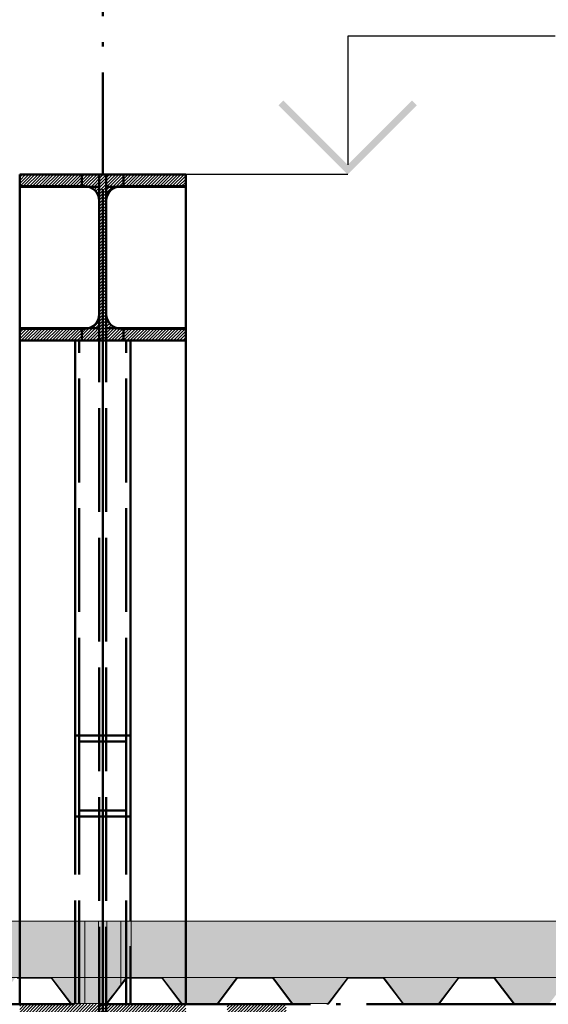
# Paper-space layout 'Layout1' of a CAD drawing. Extents: x -2 to 1243, y -36 to 596.
# Tile 15 of 132: x 192 to 207, y 157 to 186. Entities that reach past the tile are written whole.
import ezdxf

# ---------------------------------------------------------------- set-up
doc = ezdxf.new("R2010")
doc.units = 0
doc.linetypes.add('ACAD_ISO02W100', pattern=[15, 12, -3])
doc.linetypes.add('ACAD_ISO04W100', pattern=[30.5, 24, -3, 0.5, -3])
doc.layers.add('AS_INS_ON', color=7, linetype='CONTINUOUS')
for name, color, linetype, lineweight in [('SS_2.ET-HALA_TaO-VESTAVBA_A1÷B2-P.NOSNIK', 172, 'CONTINUOUS', 50), ('SS_2.ET-HALA_TaO-VESTAVBA_A1÷B2-PODLAHA', 9, 'CONTINUOUS', 5), ('SS_2.ET-HALA_TaO-VESTAVBA_A1÷B2-TRAPEZ.PLECH', 153, 'CONTINUOUS', 18), ('SS_2.ET-HALA_TaO-VESTAVBA_A1÷B2-VAZBA', 200, 'CONTINUOUS', 50), ('SS_2.ET-HALA_TaO-VESTAVBA_A1÷B2-VAZBA2', 51, 'CONTINUOUS', 50), ('SS_SRAFY', 8, 'CONTINUOUS', 18)]:
    doc.layers.add(name, color=color, linetype=linetype, lineweight=lineweight)
pattern_1 = [(45, (194.3423, 60.282), (-0.8980256, 0.8980256), []), (45, (195.2403, 60.282), (-0.8980256, 0.8980256), [1.5875, -0.3175, 0, -0.3175])]
pattern_2 = [(45, (194.34228, 60.281964), (-0.04490128, 0.04490128), [])]

psp = doc.layouts.get("Layout1")

# ---------------------------------------------------------------- hatches: boundary and pattern name
at = {"layer": 'AS_INS_ON'}
psp.add_hatch(color=3, dxfattribs=at).paths.add_polyline_path([(199.5621, 183.2234), (199.4207, 183.082), (201.4207, 181.082), (203.4207, 183.082), (203.2792, 183.2234), (201.4207, 181.3648)])
at = {"layer": 'SS_2.ET-HALA_TaO-VESTAVBA_A1÷B2-PODLAHA'}
h = psp.add_hatch(dxfattribs=at)
h.set_pattern_fill('ANSI35', color=252, scale=0.2, style=0)
h.set_pattern_definition(pattern_1)
h.paths.add_polyline_path([(398.1123, 159.482), (83.1423, 159.482), (83.1423, 157.862), (398.1123, 157.862)], flags=0)
h = psp.add_hatch(dxfattribs=at)
h.set_pattern_fill('ANSI35', color=252, scale=0.2, style=0)
h.set_pattern_definition(pattern_1)
h.paths.add_polyline_path([(396.6652, 157.862), (394.4202, 157.862, -0.2326123), (394.4835, 157.8291), (395.0183, 157.1277, 0.239242), (395.0686, 157.1034), (396.0184, 157.1034, 0.2392421), (396.0663, 157.1277), (396.6011, 157.8291, -0.2266449)], flags=0)
h.paths.add_polyline_path([(393.4652, 157.862), (391.2202, 157.862, -0.2326123), (391.2835, 157.8291), (391.8183, 157.1277, 0.239242), (391.8686, 157.1034), (392.8184, 157.1034, 0.2392421), (392.8663, 157.1277), (393.4011, 157.8291, -0.2266449)], flags=0)
h.paths.add_polyline_path([(390.2652, 157.862), (388.0202, 157.862, -0.2326123), (388.0835, 157.8291), (388.6183, 157.1277, 0.239242), (388.6686, 157.1034), (389.6184, 157.1034, 0.2301971), (389.6663, 157.1277), (390.2011, 157.8291, -0.2266449)], flags=0)
h.paths.add_polyline_path([(387.0652, 157.862), (384.8202, 157.862, -0.2326123), (384.8835, 157.8291), (385.4183, 157.1277, 0.239242), (385.4686, 157.1034), (386.4184, 157.1034, 0.2392421), (386.4663, 157.1277), (387.0011, 157.8291, -0.2266449)], flags=0)
h.paths.add_polyline_path([(383.8652, 157.862), (381.6202, 157.862, -0.2326123), (381.6835, 157.8291), (382.2183, 157.1277, 0.239242), (382.2686, 157.1034), (383.2184, 157.1034, 0.2392421), (383.2663, 157.1277), (383.8011, 157.8291, -0.2266449)], flags=0)
h.paths.add_polyline_path([(380.6652, 157.862), (378.4202, 157.862, -0.2326123), (378.4835, 157.8291), (379.0183, 157.1277, 0.239242), (379.0686, 157.1034), (380.0184, 157.1034, 0.2392421), (380.0663, 157.1277), (380.6011, 157.8291, -0.2266449)], flags=0)
h.paths.add_polyline_path([(377.4652, 157.862), (375.2202, 157.862, -0.2326123), (375.2835, 157.8291), (375.8183, 157.1277, 0.239242), (375.8686, 157.1034), (376.8184, 157.1034, 0.2301971), (376.8663, 157.1277), (377.4011, 157.8291, -0.2266449)], flags=0)
h.paths.add_polyline_path([(374.2652, 157.862), (372.0202, 157.862, -0.2326123), (372.0835, 157.8291), (372.6183, 157.1277, 0.239242), (372.6686, 157.1034), (373.6184, 157.1034, 0.2392421), (373.6663, 157.1277), (374.2011, 157.8291, -0.2266449)], flags=0)
h.paths.add_polyline_path([(371.0652, 157.862), (368.8202, 157.862, -0.2326123), (368.8835, 157.8291), (369.4183, 157.1277, 0.239242), (369.4686, 157.1034), (370.4184, 157.1034, 0.2392421), (370.4663, 157.1277), (371.0011, 157.8291, -0.2266449)], flags=0)
h.paths.add_polyline_path([(367.8652, 157.862), (365.6202, 157.862, -0.2326123), (365.6835, 157.8291), (366.2183, 157.1277, 0.239242), (366.2686, 157.1034), (367.2184, 157.1034, 0.2392421), (367.2663, 157.1277), (367.8011, 157.8291, -0.2266449)], flags=0)
h.paths.add_polyline_path([(364.6652, 157.862), (362.4202, 157.862, -0.2326123), (362.4835, 157.8291), (363.0183, 157.1277, 0.239242), (363.0686, 157.1034), (364.0184, 157.1034, 0.2301971), (364.0663, 157.1277), (364.6011, 157.8291, -0.2266449)], flags=0)
h.paths.add_polyline_path([(361.4652, 157.862), (359.2202, 157.862, -0.2326123), (359.2835, 157.8291), (359.8183, 157.1277, 0.239242), (359.8686, 157.1034), (360.8184, 157.1034, 0.2392421), (360.8663, 157.1277), (361.4011, 157.8291, -0.2266449)], flags=0)
h.paths.add_polyline_path([(358.2652, 157.862), (356.0202, 157.862, -0.2326123), (356.0835, 157.8291), (356.6183, 157.1277, 0.239242), (356.6686, 157.1034), (357.6184, 157.1034, 0.2392421), (357.6663, 157.1277), (358.2011, 157.8291, -0.2266449)], flags=0)
h.paths.add_polyline_path([(355.0652, 157.862), (352.8202, 157.862, -0.2326123), (352.8835, 157.8291), (353.4183, 157.1277, 0.239242), (353.4686, 157.1034), (354.4184, 157.1034, 0.2392421), (354.4663, 157.1277), (355.0011, 157.8291, -0.2266449)], flags=0)
h.paths.add_polyline_path([(351.8652, 157.862), (349.6202, 157.862, -0.2326123), (349.6835, 157.8291), (350.2183, 157.1277, 0.239242), (350.2686, 157.1034), (351.2184, 157.1034, 0.2301971), (351.2663, 157.1277), (351.8011, 157.8291, -0.2266449)], flags=0)
h.paths.add_polyline_path([(348.6652, 157.862), (346.4202, 157.862, -0.2326123), (346.4835, 157.8291), (347.0183, 157.1277, 0.239242), (347.0686, 157.1034), (348.0184, 157.1034, 0.2392421), (348.0663, 157.1277), (348.6011, 157.8291, -0.2266449)], flags=0)
h.paths.add_polyline_path([(345.4652, 157.862), (343.2202, 157.862, -0.2326123), (343.2835, 157.8291), (343.8183, 157.1277, 0.239242), (343.8686, 157.1034), (344.8184, 157.1034, 0.2392421), (344.8663, 157.1277), (345.4011, 157.8291, -0.2266449)], flags=0)
h.paths.add_polyline_path([(342.2652, 157.862), (340.0202, 157.862, -0.2326123), (340.0835, 157.8291), (340.6183, 157.1277, 0.239242), (340.6686, 157.1034), (341.6184, 157.1034, 0.2392421), (341.6663, 157.1277), (342.2011, 157.8291, -0.2266449)], flags=0)
h.paths.add_polyline_path([(339.0652, 157.862), (336.8202, 157.862, -0.2326123), (336.8835, 157.8291), (337.4183, 157.1277, 0.239242), (337.4686, 157.1034), (338.4184, 157.1034, 0.2301971), (338.4663, 157.1277), (339.0011, 157.8291, -0.2266449)], flags=0)
h.paths.add_polyline_path([(335.8652, 157.862), (333.6202, 157.862, -0.2326123), (333.6835, 157.8291), (334.2183, 157.1277, 0.239242), (334.2686, 157.1034), (335.2184, 157.1034, 0.2392421), (335.2663, 157.1277), (335.8011, 157.8291, -0.2266449)], flags=0)
h.paths.add_polyline_path([(332.6652, 157.862), (330.4202, 157.862, -0.2326123), (330.4835, 157.8291), (331.0183, 157.1277, 0.239242), (331.0686, 157.1034), (332.0184, 157.1034, 0.2392421), (332.0663, 157.1277), (332.6011, 157.8291, -0.2266449)], flags=0)
h.paths.add_polyline_path([(329.4652, 157.862), (327.2202, 157.862, -0.2326123), (327.2835, 157.8291), (327.8183, 157.1277, 0.239242), (327.8686, 157.1034), (328.8184, 157.1034, 0.2392421), (328.8663, 157.1277), (329.4011, 157.8291, -0.2266449)], flags=0)
h.paths.add_polyline_path([(326.2652, 157.862), (324.0202, 157.862, -0.2326123), (324.0835, 157.8291), (324.6183, 157.1277, 0.239242), (324.6686, 157.1034), (325.6184, 157.1034, 0.2301971), (325.6663, 157.1277), (326.2011, 157.8291, -0.2266449)], flags=0)
h.paths.add_polyline_path([(323.0652, 157.862), (320.8202, 157.862, -0.2326123), (320.8835, 157.8291), (321.4183, 157.1277, 0.239242), (321.4686, 157.1034), (322.4184, 157.1034, 0.2392421), (322.4663, 157.1277), (323.0011, 157.8291, -0.2266449)], flags=0)
h.paths.add_polyline_path([(319.8652, 157.862), (317.6202, 157.862, -0.2326123), (317.6835, 157.8291), (318.2183, 157.1277, 0.239242), (318.2686, 157.1034), (319.2184, 157.1034, 0.2392421), (319.2663, 157.1277), (319.8011, 157.8291, -0.2266449)], flags=0)
h.paths.add_polyline_path([(316.6652, 157.862), (314.4202, 157.862, -0.2326123), (314.4835, 157.8291), (315.0183, 157.1277, 0.239242), (315.0686, 157.1034), (316.0184, 157.1034, 0.2392421), (316.0663, 157.1277), (316.6011, 157.8291, -0.2266449)], flags=0)
h.paths.add_polyline_path([(303.8652, 157.862), (301.6202, 157.862, -0.2326123), (301.6835, 157.8291), (302.2183, 157.1277, 0.239242), (302.2686, 157.1034), (303.2184, 157.1034, 0.2392421), (303.2663, 157.1277), (303.8011, 157.8291, -0.2266449)], flags=0)
h.paths.add_polyline_path([(300.6652, 157.862), (298.4202, 157.862, -0.2326123), (298.4835, 157.8291), (299.0183, 157.1277, 0.239242), (299.0686, 157.1034), (300.0184, 157.1034, 0.2301971), (300.0663, 157.1277), (300.6011, 157.8291, -0.2266449)], flags=0)
h.paths.add_polyline_path([(297.4652, 157.862), (295.2202, 157.862, -0.2326123), (295.2835, 157.8291), (295.8183, 157.1277, 0.239242), (295.8686, 157.1034), (296.8184, 157.1034, 0.2392421), (296.8663, 157.1277), (297.4011, 157.8291, -0.2266449)], flags=0)
h.paths.add_polyline_path([(294.2652, 157.862), (292.0202, 157.862, -0.2326123), (292.0835, 157.8291), (292.6183, 157.1277, 0.239242), (292.6686, 157.1034), (293.6184, 157.1034, 0.2392421), (293.6663, 157.1277), (294.2011, 157.8291, -0.2266449)], flags=0)
h.paths.add_polyline_path([(291.0652, 157.862), (288.8202, 157.862, -0.2326123), (288.8835, 157.8291), (289.4183, 157.1277, 0.239242), (289.4686, 157.1034), (290.4184, 157.1034, 0.2392421), (290.4663, 157.1277), (291.0011, 157.8291, -0.2266449)], flags=0)
h.paths.add_polyline_path([(287.8652, 157.862), (285.6202, 157.862, -0.2326123), (285.6835, 157.8291), (286.2183, 157.1277, 0.239242), (286.2686, 157.1034), (287.2184, 157.1034, 0.2301971), (287.2663, 157.1277), (287.8011, 157.8291, -0.2266449)], flags=0)
h.paths.add_polyline_path([(284.6652, 157.862), (282.4202, 157.862, -0.2326123), (282.4835, 157.8291), (283.0183, 157.1277, 0.239242), (283.0686, 157.1034), (284.0184, 157.1034, 0.2392421), (284.0663, 157.1277), (284.6011, 157.8291, -0.2266449)], flags=0)
h.paths.add_polyline_path([(281.4652, 157.862), (279.2202, 157.862, -0.2326123), (279.2835, 157.8291), (279.8183, 157.1277, 0.239242), (279.8686, 157.1034), (280.8184, 157.1034, 0.2392421), (280.8663, 157.1277), (281.4011, 157.8291, -0.2266449)], flags=0)
h.paths.add_polyline_path([(278.2652, 157.862), (276.0202, 157.862, -0.2326123), (276.0835, 157.8291), (276.6183, 157.1277, 0.239242), (276.6686, 157.1034), (277.6184, 157.1034, 0.2392421), (277.6663, 157.1277), (278.2011, 157.8291, -0.2266449)], flags=0)
h.paths.add_polyline_path([(275.0652, 157.862), (272.8202, 157.862, -0.2326123), (272.8835, 157.8291), (273.4183, 157.1277, 0.239242), (273.4686, 157.1034), (274.4184, 157.1034, 0.2301971), (274.4663, 157.1277), (275.0011, 157.8291, -0.2266449)], flags=0)
h.paths.add_polyline_path([(271.8652, 157.862), (269.6202, 157.862, -0.2326123), (269.6835, 157.8291), (270.2183, 157.1277, 0.239242), (270.2686, 157.1034), (271.2184, 157.1034, 0.2392421), (271.2663, 157.1277), (271.8011, 157.8291, -0.2266449)], flags=0)
h.paths.add_polyline_path([(268.6652, 157.862), (266.4202, 157.862, -0.2326123), (266.4835, 157.8291), (267.0183, 157.1277, 0.239242), (267.0686, 157.1034), (268.0184, 157.1034, 0.2392421), (268.0663, 157.1277), (268.6011, 157.8291, -0.2266449)], flags=0)
h.paths.add_polyline_path([(265.4652, 157.862), (263.2202, 157.862, -0.2326123), (263.2835, 157.8291), (263.8183, 157.1277, 0.239242), (263.8686, 157.1034), (264.8184, 157.1034, 0.2392421), (264.8663, 157.1277), (265.4011, 157.8291, -0.2266449)], flags=0)
h.paths.add_polyline_path([(262.2652, 157.862), (260.0202, 157.862, -0.2326123), (260.0835, 157.8291), (260.6183, 157.1277, 0.239242), (260.6686, 157.1034), (261.6184, 157.1034, 0.2301971), (261.6663, 157.1277), (262.2011, 157.8291, -0.2266449)], flags=0)
h.paths.add_polyline_path([(259.0652, 157.862), (256.8202, 157.862, -0.2326123), (256.8835, 157.8291), (257.4183, 157.1277, 0.239242), (257.4686, 157.1034), (258.4184, 157.1034, 0.2392421), (258.4663, 157.1277), (259.0011, 157.8291, -0.2266449)], flags=0)
h.paths.add_polyline_path([(255.8652, 157.862), (253.6202, 157.862, -0.2326123), (253.6835, 157.8291), (254.2183, 157.1277, 0.239242), (254.2686, 157.1034), (255.2184, 157.1034, 0.2392421), (255.2663, 157.1277), (255.8011, 157.8291, -0.2266449)], flags=0)
h.paths.add_polyline_path([(252.6652, 157.862), (250.4202, 157.862, -0.2326123), (250.4835, 157.8291), (251.0183, 157.1277, 0.239242), (251.0686, 157.1034), (252.0184, 157.1034, 0.2392421), (252.0663, 157.1277), (252.6011, 157.8291, -0.2266449)], flags=0)
h.paths.add_polyline_path([(249.4652, 157.862), (247.2202, 157.862, -0.2326123), (247.2835, 157.8291), (247.8183, 157.1277, 0.239242), (247.8686, 157.1034), (248.8184, 157.1034, 0.2301971), (248.8663, 157.1277), (249.4011, 157.8291, -0.2266449)], flags=0)
h.paths.add_polyline_path([(246.2652, 157.862), (244.0202, 157.862, -0.2326123), (244.0835, 157.8291), (244.6183, 157.1277, 0.239242), (244.6686, 157.1034), (245.6184, 157.1034, 0.2392421), (245.6663, 157.1277), (246.2011, 157.8291, -0.2266449)], flags=0)
h.paths.add_polyline_path([(243.0652, 157.862), (240.8202, 157.862, -0.2326123), (240.8835, 157.8291), (241.4183, 157.1277, 0.239242), (241.4686, 157.1034), (242.4184, 157.1034, 0.2392421), (242.4663, 157.1277), (243.0011, 157.8291, -0.2266449)], flags=0)
h.paths.add_polyline_path([(239.8652, 157.862), (237.6202, 157.862, -0.2326123), (237.6835, 157.8291), (238.2183, 157.1277, 0.239242), (238.2686, 157.1034), (239.2184, 157.1034, 0.2392421), (239.2663, 157.1277), (239.8011, 157.8291, -0.2266449)], flags=0)
h.paths.add_polyline_path([(236.6652, 157.862), (234.4202, 157.862, -0.2326123), (234.4835, 157.8291), (235.0183, 157.1277, 0.239242), (235.0686, 157.1034), (236.0184, 157.1034, 0.2301971), (236.0663, 157.1277), (236.6011, 157.8291, -0.2266449)], flags=0)
h.paths.add_polyline_path([(233.4652, 157.862), (231.2202, 157.862, -0.2326123), (231.2835, 157.8291), (231.8183, 157.1277, 0.239242), (231.8686, 157.1034), (232.8184, 157.1034, 0.2392421), (232.8663, 157.1277), (233.4011, 157.8291, -0.2266449)], flags=0)
h.paths.add_polyline_path([(230.2652, 157.862), (228.0202, 157.862, -0.2326123), (228.0835, 157.8291), (228.6183, 157.1277, 0.239242), (228.6686, 157.1034), (229.6184, 157.1034, 0.2392421), (229.6663, 157.1277), (230.2011, 157.8291, -0.2266449)], flags=0)
h.paths.add_polyline_path([(227.0652, 157.862), (224.8202, 157.862, -0.2326123), (224.8835, 157.8291), (225.4183, 157.1277, 0.239242), (225.4686, 157.1034), (226.4184, 157.1034, 0.2392421), (226.4663, 157.1277), (227.0011, 157.8291, -0.2266449)], flags=0)
h.paths.add_polyline_path([(223.8652, 157.862), (221.6202, 157.862, -0.2326123), (221.6835, 157.8291), (222.2183, 157.1277, 0.239242), (222.2686, 157.1034), (223.2184, 157.1034, 0.2301971), (223.2663, 157.1277), (223.8011, 157.8291, -0.2266449)], flags=0)
h.paths.add_polyline_path([(220.6652, 157.862), (218.4202, 157.862, -0.2326123), (218.4835, 157.8291), (219.0183, 157.1277, 0.239242), (219.0686, 157.1034), (220.0184, 157.1034, 0.2392421), (220.0663, 157.1277), (220.6011, 157.8291, -0.2266449)], flags=0)
h.paths.add_polyline_path([(217.4652, 157.862), (215.2202, 157.862, -0.2326123), (215.2835, 157.8291), (215.8183, 157.1277, 0.239242), (215.8686, 157.1034), (216.8184, 157.1034, 0.2392421), (216.8663, 157.1277), (217.4011, 157.8291, -0.2266449)], flags=0)
h.paths.add_polyline_path([(214.2652, 157.862), (212.0202, 157.862, -0.2326123), (212.0835, 157.8291), (212.6183, 157.1277, 0.239242), (212.6686, 157.1034), (213.6184, 157.1034, 0.2392421), (213.6663, 157.1277), (214.2011, 157.8291, -0.2266449)], flags=0)
h.paths.add_polyline_path([(211.0652, 157.862), (208.8202, 157.862, -0.2326123), (208.8835, 157.8291), (209.4183, 157.1277, 0.239242), (209.4686, 157.1034), (210.4184, 157.1034, 0.2301971), (210.4663, 157.1277), (211.0011, 157.8291, -0.2266449)], flags=0)
h.paths.add_polyline_path([(207.8652, 157.862), (205.6202, 157.862, -0.2326123), (205.6835, 157.8291), (206.2183, 157.1277, 0.239242), (206.2686, 157.1034), (207.2184, 157.1034, 0.2392421), (207.2663, 157.1277), (207.8011, 157.8291, -0.2266449)], flags=0)
h.paths.add_polyline_path([(204.6652, 157.862), (202.4202, 157.862, -0.2326123), (202.4835, 157.8291), (203.0183, 157.1277, 0.239242), (203.0686, 157.1034), (204.0184, 157.1034, 0.2392421), (204.0663, 157.1277), (204.6011, 157.8291, -0.2266449)], flags=0)
h.paths.add_polyline_path([(201.4652, 157.862), (199.2202, 157.862, -0.2326123), (199.2835, 157.8291), (199.8183, 157.1277, 0.239242), (199.8686, 157.1034), (200.8184, 157.1034, 0.2392421), (200.8663, 157.1277), (201.4011, 157.8291, -0.2266449)], flags=0)
h.paths.add_polyline_path([(188.6652, 157.862), (186.4202, 157.862, -0.2326123), (186.4835, 157.8291), (187.0183, 157.1277, 0.239242), (187.0686, 157.1034), (188.0184, 157.1034, 0.2392421), (188.0663, 157.1277), (188.6011, 157.8291, -0.2266449)], flags=0)
h.paths.add_polyline_path([(185.4652, 157.862), (183.2202, 157.862, -0.2326123), (183.2835, 157.8291), (183.8183, 157.1277, 0.239242), (183.8686, 157.1034), (184.8184, 157.1034, 0.2301971), (184.8663, 157.1277), (185.4011, 157.8291, -0.2266449)], flags=0)
h.paths.add_polyline_path([(182.2652, 157.862), (180.0202, 157.862, -0.2326123), (180.0835, 157.8291), (180.6183, 157.1277, 0.239242), (180.6686, 157.1034), (181.6184, 157.1034, 0.2392421), (181.6663, 157.1277), (182.2011, 157.8291, -0.2266449)], flags=0)
h.paths.add_polyline_path([(179.0652, 157.862), (176.8202, 157.862, -0.2326123), (176.8835, 157.8291), (177.4183, 157.1277, 0.239242), (177.4686, 157.1034), (178.4184, 157.1034, 0.2392421), (178.4663, 157.1277), (179.0011, 157.8291, -0.2266449)], flags=0)
h.paths.add_polyline_path([(175.8652, 157.862), (173.6202, 157.862, -0.2326123), (173.6835, 157.8291), (174.2183, 157.1277, 0.239242), (174.2686, 157.1034), (175.2184, 157.1034, 0.2392421), (175.2663, 157.1277), (175.8011, 157.8291, -0.2266449)], flags=0)
h.paths.add_polyline_path([(172.6652, 157.862), (170.4202, 157.862, -0.2326123), (170.4835, 157.8291), (171.0183, 157.1277, 0.239242), (171.0686, 157.1034), (172.0184, 157.1034, 0.2301971), (172.0663, 157.1277), (172.6011, 157.8291, -0.2266449)], flags=0)
h.paths.add_polyline_path([(169.4652, 157.862), (167.2202, 157.862, -0.2326123), (167.2835, 157.8291), (167.8183, 157.1277, 0.239242), (167.8686, 157.1034), (168.8184, 157.1034, 0.2392421), (168.8663, 157.1277), (169.4011, 157.8291, -0.2266449)], flags=0)
h.paths.add_polyline_path([(166.2652, 157.862), (164.0202, 157.862, -0.2326123), (164.0835, 157.8291), (164.6183, 157.1277, 0.239242), (164.6686, 157.1034), (165.6184, 157.1034, 0.2392421), (165.6663, 157.1277), (166.2011, 157.8291, -0.2266449)], flags=0)
h.paths.add_polyline_path([(163.0652, 157.862), (160.8202, 157.862, -0.2326123), (160.8835, 157.8291), (161.4183, 157.1277, 0.239242), (161.4686, 157.1034), (162.4184, 157.1034, 0.2392421), (162.4663, 157.1277), (163.0011, 157.8291, -0.2266449)], flags=0)
h.paths.add_polyline_path([(159.8652, 157.862), (157.6202, 157.862, -0.2326123), (157.6835, 157.8291), (158.2183, 157.1277, 0.239242), (158.2686, 157.1034), (159.2184, 157.1034, 0.2301971), (159.2663, 157.1277), (159.8011, 157.8291, -0.2266449)], flags=0)
h.paths.add_polyline_path([(156.6652, 157.862), (154.4202, 157.862, -0.2326123), (154.4835, 157.8291), (155.0183, 157.1277, 0.239242), (155.0686, 157.1034), (156.0184, 157.1034, 0.2392421), (156.0663, 157.1277), (156.6011, 157.8291, -0.2266449)], flags=0)
h.paths.add_polyline_path([(153.4652, 157.862), (151.2202, 157.862, -0.2326123), (151.2835, 157.8291), (151.8183, 157.1277, 0.239242), (151.8686, 157.1034), (152.8184, 157.1034, 0.2392421), (152.8663, 157.1277), (153.4011, 157.8291, -0.2266449)], flags=0)
h.paths.add_polyline_path([(150.2652, 157.862), (148.0202, 157.862, -0.2326123), (148.0835, 157.8291), (148.6183, 157.1277, 0.239242), (148.6686, 157.1034), (149.6184, 157.1034, 0.2392421), (149.6663, 157.1277), (150.2011, 157.8291, -0.2266449)], flags=0)
h.paths.add_polyline_path([(147.0652, 157.862), (144.8202, 157.862, -0.2326123), (144.8835, 157.8291), (145.4183, 157.1277, 0.239242), (145.4686, 157.1034), (146.4184, 157.1034, 0.2301971), (146.4663, 157.1277), (147.0011, 157.8291, -0.2266449)], flags=0)
h.paths.add_polyline_path([(143.8652, 157.862), (141.6202, 157.862, -0.2326123), (141.6835, 157.8291), (142.2183, 157.1277, 0.239242), (142.2686, 157.1034), (143.2184, 157.1034, 0.2392421), (143.2663, 157.1277), (143.8011, 157.8291, -0.2266449)], flags=0)
h.paths.add_polyline_path([(140.6652, 157.862), (138.4202, 157.862, -0.2326123), (138.4835, 157.8291), (139.0183, 157.1277, 0.239242), (139.0686, 157.1034), (140.0184, 157.1034, 0.2392421), (140.0663, 157.1277), (140.6011, 157.8291, -0.2266449)], flags=0)
h.paths.add_polyline_path([(137.4652, 157.862), (135.2202, 157.862, -0.2326123), (135.2835, 157.8291), (135.8183, 157.1277, 0.239242), (135.8686, 157.1034), (136.8184, 157.1034, 0.2392421), (136.8663, 157.1277), (137.4011, 157.8291, -0.2266449)], flags=0)
h.paths.add_polyline_path([(134.2652, 157.862), (132.0202, 157.862, -0.2326123), (132.0835, 157.8291), (132.6183, 157.1277, 0.239242), (132.6686, 157.1034), (133.6184, 157.1034, 0.2301971), (133.6663, 157.1277), (134.2011, 157.8291, -0.2266449)], flags=0)
h.paths.add_polyline_path([(131.0652, 157.862), (128.8202, 157.862, -0.2326123), (128.8835, 157.8291), (129.4183, 157.1277, 0.239242), (129.4686, 157.1034), (130.4184, 157.1034, 0.2392421), (130.4663, 157.1277), (131.0011, 157.8291, -0.2266449)], flags=0)
h.paths.add_polyline_path([(127.8652, 157.862), (125.6202, 157.862, -0.2326123), (125.6835, 157.8291), (126.2183, 157.1277, 0.239242), (126.2686, 157.1034), (127.2184, 157.1034, 0.2392421), (127.2663, 157.1277), (127.8011, 157.8291, -0.2266449)], flags=0)
h.paths.add_polyline_path([(124.6652, 157.862), (122.4202, 157.862, -0.2326123), (122.4835, 157.8291), (123.0183, 157.1277, 0.239242), (123.0686, 157.1034), (124.0184, 157.1034, 0.2392421), (124.0663, 157.1277), (124.6011, 157.8291, -0.2266449)], flags=0)
h.paths.add_polyline_path([(121.4652, 157.862), (119.2202, 157.862, -0.2326123), (119.2835, 157.8291), (119.8183, 157.1277, 0.239242), (119.8686, 157.1034), (120.8184, 157.1034, 0.2301971), (120.8663, 157.1277), (121.4011, 157.8291, -0.2266449)], flags=0)
h.paths.add_polyline_path([(118.2652, 157.862), (116.0202, 157.862, -0.2326123), (116.0835, 157.8291), (116.6183, 157.1277, 0.239242), (116.6686, 157.1034), (117.6184, 157.1034, 0.2392421), (117.6663, 157.1277), (118.2011, 157.8291, -0.2266449)], flags=0)
h.paths.add_polyline_path([(115.0652, 157.862), (112.8202, 157.862, -0.2326123), (112.8835, 157.8291), (113.4183, 157.1277, 0.239242), (113.4686, 157.1034), (114.4184, 157.1034, 0.2392421), (114.4663, 157.1277), (115.0011, 157.8291, -0.2266449)], flags=0)
h.paths.add_polyline_path([(111.8652, 157.862), (109.6202, 157.862, -0.2326123), (109.6835, 157.8291), (110.2183, 157.1277, 0.239242), (110.2686, 157.1034), (111.2184, 157.1034, 0.2392421), (111.2663, 157.1277), (111.8011, 157.8291, -0.2266449)], flags=0)
h.paths.add_polyline_path([(108.6652, 157.862), (106.4202, 157.862, -0.2326123), (106.4835, 157.8291), (107.0183, 157.1277, 0.239242), (107.0686, 157.1034), (108.0184, 157.1034, 0.2301971), (108.0663, 157.1277), (108.6011, 157.8291, -0.2266449)], flags=0)
h.paths.add_polyline_path([(105.4652, 157.862), (103.2202, 157.862, -0.2326123), (103.2835, 157.8291), (103.8183, 157.1277, 0.239242), (103.8686, 157.1034), (104.8184, 157.1034, 0.2392421), (104.8663, 157.1277), (105.4011, 157.8291, -0.2266449)], flags=0)
h.paths.add_polyline_path([(102.2652, 157.862), (100.0202, 157.862, -0.2326123), (100.0835, 157.8291), (100.6183, 157.1277, 0.239242), (100.6686, 157.1034), (101.6184, 157.1034, 0.2392421), (101.6663, 157.1277), (102.2011, 157.8291, -0.2266449)], flags=0)
h.paths.add_polyline_path([(99.0652, 157.862), (96.8202, 157.862, -0.2326123), (96.8835, 157.8291), (97.4183, 157.1277, 0.239242), (97.4686, 157.1034), (98.4184, 157.1034, 0.2392421), (98.4663, 157.1277), (99.0011, 157.8291, -0.2266449)], flags=0)
h.paths.add_polyline_path([(95.8652, 157.862), (93.6202, 157.862, -0.2326123), (93.6835, 157.8291), (94.2183, 157.1277, 0.239242), (94.2686, 157.1034), (95.2184, 157.1034, 0.2301971), (95.2663, 157.1277), (95.8011, 157.8291, -0.2266449)], flags=0)
h.paths.add_polyline_path([(398.1123, 157.2668), (398.1123, 157.862), (397.6202, 157.862, -0.2326123), (397.6835, 157.8291)], flags=0)
h.paths.add_polyline_path([(195.0652, 157.862), (192.8202, 157.862, -0.2326123), (192.8835, 157.8291), (193.4183, 157.1277, 0.239242), (193.4686, 157.1034), (194.4184, 157.1034, 0.2392421), (194.4663, 157.1277), (195.0011, 157.8291, -0.2266449)], flags=0)
h.paths.add_polyline_path([(308.6686, 157.1034), (309.6184, 157.1034, 0.2392421), (309.6663, 157.1277), (310.2011, 157.8291, -0.2266449), (310.2652, 157.862), (308.0202, 157.862, -0.2326123), (308.0835, 157.8291), (308.6183, 157.1277, 0.239242)], flags=0)
h.paths.add_polyline_path([(90.4835, 157.8291), (91.0183, 157.1277, 0.239242), (91.0686, 157.1034), (92.0184, 157.1034, 0.2392421), (92.0663, 157.1277), (92.6011, 157.8291, -0.2266449), (92.6652, 157.862), (90.4202, 157.862, -0.2326123)], flags=0)
h.paths.add_polyline_path([(89.4652, 157.862), (87.2202, 157.862, -0.2326123), (87.2835, 157.8291), (87.8183, 157.1277, 0.239242), (87.8686, 157.1034), (88.8184, 157.1034, 0.2392421), (88.8663, 157.1277), (89.4011, 157.8291, -0.2266449)], flags=0)
h.paths.add_polyline_path([(86.2652, 157.862), (84.0202, 157.862, -0.2326123), (84.0835, 157.8291), (84.6183, 157.1277, 0.239242), (84.6686, 157.1034), (85.6184, 157.1034, 0.2392421), (85.6663, 157.1277), (86.2011, 157.8291, -0.2266449)], flags=0)
h.paths.add_polyline_path([(197.6663, 157.1277), (198.2011, 157.8291, -0.2266449), (198.2652, 157.862), (196.0202, 157.862, -0.2326123), (196.0835, 157.8291), (196.6183, 157.1277, 0.239242), (196.6686, 157.1034), (197.6184, 157.1034, 0.2301971)], flags=0)
h.paths.add_polyline_path([(191.8652, 157.862), (189.6202, 157.862, -0.2326123), (189.6835, 157.8291), (190.2183, 157.1277, 0.239242), (190.2686, 157.1034), (191.2184, 157.1034, 0.2392421), (191.2663, 157.1277), (191.8011, 157.8291, -0.2266449)], flags=0)
h.paths.add_polyline_path([(311.2835, 157.8291), (311.8183, 157.1277, 0.239242), (311.8686, 157.1034), (312.8184, 157.1034, 0.2301971), (312.8663, 157.1277), (313.4011, 157.8291, -0.2266449), (313.4652, 157.862), (311.2202, 157.862, -0.2326123)], flags=0)
h.paths.add_polyline_path([(305.4686, 157.1034), (306.4184, 157.1034, 0.2392421), (306.4663, 157.1277), (307.0011, 157.8291, -0.2266449), (307.0652, 157.862), (304.8202, 157.862, -0.2326123), (304.8835, 157.8291), (305.4183, 157.1277, 0.239242)], flags=0)
at = {"layer": 'SS_SRAFY'}
h = psp.add_hatch(dxfattribs=at)
h.set_pattern_fill('ANSI31', color=5, scale=0.02, style=0)
h.set_pattern_definition(pattern_2)
h.paths.add_polyline_path([(196.7423, 176.622), (194.8623, 176.622, -0.4142136), (194.4423, 177.042), (194.4423, 180.322, -0.4142136), (194.8623, 180.742), (196.7423, 180.742), (196.7423, 181.082), (191.9423, 181.082), (191.9423, 180.742), (193.8223, 180.742, -0.4142136), (194.2423, 180.322), (194.2423, 177.042, -0.4142136), (193.8223, 176.622), (191.9423, 176.622), (191.9423, 176.282), (196.7423, 176.282)], flags=0)
h = psp.add_hatch(dxfattribs=at)
h.set_pattern_fill('ANSI31', color=5, scale=0.02, style=0)
h.set_pattern_definition(pattern_2)
h.paths.add_polyline_path([(191.9423, 152.622), (191.9423, 152.282), (196.7423, 152.282), (196.7423, 152.622), (194.8623, 152.622, -0.4142136), (194.4423, 153.042), (194.4423, 156.322, -0.4142136), (194.8623, 156.742), (196.7423, 156.742), (196.7423, 157.082), (191.9423, 157.082), (191.9423, 156.742), (193.8223, 156.742, -0.4142136), (194.2423, 156.322), (194.2423, 153.042, -0.4142136), (193.8223, 152.622)], flags=0)
h = psp.add_hatch(dxfattribs=at)
h.set_pattern_fill('ANSI31', color=5, scale=0.02, style=0)
h.set_pattern_definition(pattern_2)
h.paths.add_polyline_path([(199.6423, 152.682), (199.6423, 152.922), (198.3323, 152.922, -0.4142136), (198.0723, 153.182), (198.0723, 156.582, -0.4142136), (198.3323, 156.842), (199.6423, 156.842), (199.6423, 157.082), (197.9423, 157.082), (197.9423, 152.682)], flags=0)

# ---------------------------------------------------------------- linework, layer by layer
at = {"layer": 'AS_INS_ON', "color": 3}
for p, q in [((207.4207, 185.082, 8785), (201.4207, 185.082, 8785)), ((201.4207, 185.082, 8785), (201.4207, 181.3648, 8785)), ((201.4207, 181.082), (196.7433, 181.082))]:
    psp.add_line(p, q, dxfattribs=at)
at = {"layer": 'SS_2.ET-HALA_TaO-VESTAVBA_A1÷B2-P.NOSNIK', "color": 7, "linetype": 'ACAD_ISO04W100', "ltscale": 0.25}
for p, q in [((80.7423, 157.082), (194.3423, 157.082)), ((80.7423, 157.082), (194.3423, 157.082)), ((194.3423, 157.082), (307.9423, 157.082)), ((194.3423, 157.082), (307.9423, 157.082))]:
    psp.add_line(p, q, dxfattribs=at)
at = {"layer": 'SS_2.ET-HALA_TaO-VESTAVBA_A1÷B2-PODLAHA', "color": 9, "linetype": 'Continuous', "ltscale": 0.25}
for p, q in [((398.1123, 159.482), (83.1423, 159.482)), ((398.1123, 157.862), (83.1423, 157.862)), ((194.4663, 157.1277), (195.0011, 157.8291)), ((198.2011, 157.8291), (197.6663, 157.1277)), ((200.8663, 157.1277), (201.4011, 157.8291)), ((204.0663, 157.1277), (204.6011, 157.8291)), ((204.0184, 157.1034), (203.0661, 157.1034)), ((207.2184, 157.1034), (206.2661, 157.1034))]:
    psp.add_line(p, q, dxfattribs=at)
at = {"layer": 'SS_2.ET-HALA_TaO-VESTAVBA_A1÷B2-PODLAHA', "color": 9, "linetype": 'ACAD_ISO02W100', "ltscale": 0.25}
for p, q in [((193.5223, 159.482), (193.5223, 157.862)), ((193.8223, 159.482), (193.8223, 157.862)), ((194.2223, 157.862), (194.2223, 159.482)), ((194.4623, 159.482), (194.4623, 157.862)), ((194.8623, 157.862), (194.8623, 159.482)), ((195.1623, 157.862), (195.1623, 159.482)), ((196.7623, 157.862), (196.7623, 159.482)), ((193.5223, 157.862), (193.5223, 157.1034)), ((193.8223, 157.862), (193.8223, 157.1034)), ((194.2223, 157.1034), (194.2223, 157.862)), ((194.4623, 157.862), (194.4623, 157.1231)), ((194.8623, 157.647), (194.8623, 157.862)), ((194.8623, 157.647), (195.0011, 157.8291)), ((195.0085, 157.8375), (195.0011, 157.8291)), ((195.0011, 157.8291), (195.0026, 157.8308)), ((195.0026, 157.8308), (195.0085, 157.8375)), ((195.0661, 157.862), (195.0085, 157.8375)), ((195.0085, 157.8375), (195.0223, 157.8434)), ((195.0223, 157.8434), (195.0641, 157.8611)), ((195.0641, 157.8611), (195.0661, 157.862)), ((196.7623, 157.1034), (196.7623, 157.862)), ((194.4927, 157.1624), (194.5794, 157.2761)), ((194.4927, 157.1624), (194.5397, 157.224)), ((194.5397, 157.224), (194.5794, 157.2761)), ((194.5794, 157.2761), (194.7092, 157.4463)), ((194.4603, 157.1208), (194.4184, 157.1034)), ((194.4184, 157.1034), (194.4423, 157.1133)), ((194.4423, 157.1133), (194.4603, 157.1208)), ((194.4663, 157.1277), (194.4603, 157.1208)), ((194.4603, 157.1208), (194.4623, 157.1231)), ((194.4623, 157.1231), (194.4663, 157.1277)), ((194.4663, 157.1277), (194.4927, 157.1624))]:
    psp.add_line(p, q, dxfattribs=at)
at = {"layer": 'SS_2.ET-HALA_TaO-VESTAVBA_A1÷B2-PODLAHA', "color": 9, "linetype": 'Continuous', "ltscale": 0.25}
for centre, radius, start, end in [((192.8184, 157.7812), 0.0807, 36.34533, 89.96573), ((196.0184, 157.7812), 0.0807, 36.34533, 89.96573), ((199.2184, 157.7812), 0.0807, 36.34533, 89.96573), ((202.4184, 157.7812), 0.0807, 36.34533, 89.96573), ((205.6184, 157.7812), 0.0807, 36.34533, 89.96573), ((193.4674, 157.1651), 0.0617, 217.3274, 268.85395), ((194.4184, 157.1627), 0.0593, 270.00001, 323.81866), ((196.6674, 157.1651), 0.0617, 217.3274, 268.85395), ((197.6174, 157.1648), 0.0613, 270.98235, 322.8363), ((199.8674, 157.1651), 0.0617, 217.3274, 268.85395), ((200.8184, 157.1627), 0.0593, 270.00002, 323.81866), ((203.0674, 157.1651), 0.0617, 217.3274, 268.85395), ((206.2674, 157.1651), 0.0617, 217.3274, 268.85395)]:
    psp.add_arc(centre, radius, start, end, dxfattribs=at)
at = {"layer": 'SS_2.ET-HALA_TaO-VESTAVBA_A1÷B2-PODLAHA', "color": 9, "linetype": 'Continuous', "ltscale": 0.25, "extrusion": (3.28218e-13, -2.87066e-13, -1)}
psp.add_arc((-195.0676, 157.7784), 0.0836, 37.32743, 88.98538, dxfattribs=at)
at = {"layer": 'SS_2.ET-HALA_TaO-VESTAVBA_A1÷B2-PODLAHA', "color": 9, "linetype": 'Continuous', "ltscale": 0.25, "extrusion": (-1.97693e-12, -2.59221e-12, -1)}
psp.add_arc((-198.2676, 157.7784), 0.0836, 37.32741, 88.98538, dxfattribs=at)
at = {"layer": 'SS_2.ET-HALA_TaO-VESTAVBA_A1÷B2-PODLAHA', "color": 9, "linetype": 'Continuous', "ltscale": 0.25, "extrusion": (9.85023e-13, -8.6132e-13, -1)}
psp.add_arc((-201.4676, 157.7784), 0.0836, 37.32742, 88.98538, dxfattribs=at)
at = {"layer": 'SS_2.ET-HALA_TaO-VESTAVBA_A1÷B2-PODLAHA', "color": 9, "linetype": 'Continuous', "ltscale": 0.25, "extrusion": (6.5662e-13, -5.74193e-13, -1)}
psp.add_arc((-204.6676, 157.7784), 0.0836, 37.32743, 88.98538, dxfattribs=at)
at = {"layer": 'SS_2.ET-HALA_TaO-VESTAVBA_A1÷B2-PODLAHA', "color": 9, "linetype": 'Continuous', "ltscale": 0.25, "extrusion": (7.62418e-13, -1.84102e-12, -1)}
psp.add_arc((-204.0184, 157.1627), 0.0593, 216.18134, 269.99998, dxfattribs=at)
at = {"layer": 'SS_2.ET-HALA_TaO-VESTAVBA_A1÷B2-TRAPEZ.PLECH', "color": 5, "linetype": 'Continuous', "ltscale": 0.25}
for p, q in [((191.8661, 157.8405), (192.8184, 157.8405)), ((192.8663, 157.8162), (193.4011, 157.1148)), ((193.4183, 157.1277), (192.8834, 157.8291)), ((194.4834, 157.1148), (195.0183, 157.8162)), ((195.0661, 157.8405), (196.0184, 157.8405)), ((196.0663, 157.8162), (196.6011, 157.1148)), ((196.6183, 157.1277), (196.0834, 157.8291)), ((197.6834, 157.1148), (198.2183, 157.8162)), ((198.2661, 157.8405), (199.1423, 157.8405)), ((198.3423, 157.862), (198.3423, 157.8405)), ((199.1423, 157.8405), (199.1423, 157.862)), ((199.1423, 157.8405), (199.2184, 157.8405)), ((199.2663, 157.8162), (199.8011, 157.1148)), ((199.8183, 157.1277), (199.2834, 157.8291)), ((200.8834, 157.1148), (201.4183, 157.8162)), ((201.4661, 157.8405), (202.4184, 157.8405)), ((202.4663, 157.8162), (203.0011, 157.1148)), ((203.0183, 157.1277), (202.4834, 157.8291)), ((204.0834, 157.1148), (204.6183, 157.8162)), ((204.6661, 157.8405), (205.6184, 157.8405)), ((205.6663, 157.8162), (206.2011, 157.1148)), ((206.2183, 157.1277), (205.6834, 157.8291)), ((194.4184, 157.1034), (193.4661, 157.1034)), ((197.6184, 157.1034), (196.6661, 157.1034)), ((200.8184, 157.1034), (199.8661, 157.1034))]:
    psp.add_line(p, q, dxfattribs=at)
at = {"layer": 'SS_2.ET-HALA_TaO-VESTAVBA_A1÷B2-TRAPEZ.PLECH', "color": 5, "linetype": 'Continuous', "ltscale": 0.25, "extrusion": (1.77922e-12, 4.29592e-12, -1)}
psp.add_arc((-192.8184, 157.7812, 0), 0.0593, 90, 143.81847, dxfattribs=at)
at = {"layer": 'SS_2.ET-HALA_TaO-VESTAVBA_A1÷B2-TRAPEZ.PLECH', "color": 5, "linetype": 'Continuous', "ltscale": 0.25}
for centre, start, end in [((195.0661, 157.7812), 90, 143.65479), ((198.2661, 157.7812), 90, 143.65479), ((201.4661, 157.7812), 90, 143.65479), ((204.6661, 157.7812), 90, 143.65479), ((193.4661, 157.1627), 216.34521, 270), ((194.4184, 157.1627), 270, 323.65479), ((196.6661, 157.1627), 216.34521, 270), ((197.6184, 157.1627), 270, 323.65479), ((199.8661, 157.1627), 216.34521, 270), ((200.8184, 157.1627), 270, 323.65479), ((203.0661, 157.1627), 216.34521, 270), ((204.0184, 157.1627), 270, 323.65479), ((206.2661, 157.1627), 216.34521, 270)]:
    psp.add_arc(centre, 0.0807, start, end, dxfattribs=at)
at = {"layer": 'SS_2.ET-HALA_TaO-VESTAVBA_A1÷B2-TRAPEZ.PLECH', "color": 5, "linetype": 'Continuous', "ltscale": 0.25, "extrusion": (-4.67426e-12, 4.00493e-12, -1)}
psp.add_arc((-195.0661, 157.7812), 0.0593, 36.18153, 90, dxfattribs=at)
at = {"layer": 'SS_2.ET-HALA_TaO-VESTAVBA_A1÷B2-TRAPEZ.PLECH', "color": 5, "linetype": 'Continuous', "ltscale": 0.25, "extrusion": (2.79602e-12, 6.7507e-12, -1)}
psp.add_arc((-196.0184, 157.7812, 0), 0.0593, 90, 143.81847, dxfattribs=at)
at = {"layer": 'SS_2.ET-HALA_TaO-VESTAVBA_A1÷B2-TRAPEZ.PLECH', "color": 5, "linetype": 'Continuous', "ltscale": 0.25, "extrusion": (-6.5439e-12, 5.60687e-12, -1)}
psp.add_arc((-198.2661, 157.7812), 0.0593, 36.18153, 90, dxfattribs=at)
at = {"layer": 'SS_2.ET-HALA_TaO-VESTAVBA_A1÷B2-TRAPEZ.PLECH', "color": 5, "linetype": 'Continuous', "ltscale": 0.25, "extrusion": (1.27082e-12, 3.06853e-12, -1)}
psp.add_arc((-199.2184, 157.7812), 0.0593, 90, 143.81847, dxfattribs=at)
at = {"layer": 'SS_2.ET-HALA_TaO-VESTAVBA_A1÷B2-TRAPEZ.PLECH', "color": 5, "linetype": 'Continuous', "ltscale": 0.25, "extrusion": (-1.86982e-12, 1.60201e-12, -1)}
psp.add_arc((-201.4661, 157.7812), 0.0593, 36.18153, 90, dxfattribs=at)
at = {"layer": 'SS_2.ET-HALA_TaO-VESTAVBA_A1÷B2-TRAPEZ.PLECH', "color": 5, "linetype": 'Continuous', "ltscale": 0.25, "extrusion": (1.01662e-12, 2.45484e-12, -1)}
psp.add_arc((-202.4184, 157.7812), 0.0593, 90, 143.81847, dxfattribs=at)
at = {"layer": 'SS_2.ET-HALA_TaO-VESTAVBA_A1÷B2-TRAPEZ.PLECH', "color": 5, "linetype": 'Continuous', "ltscale": 0.25, "extrusion": (-1.40241e-12, 1.20152e-12, -1)}
psp.add_arc((-204.6661, 157.7812), 0.0593, 36.18153, 90, dxfattribs=at)
at = {"layer": 'SS_2.ET-HALA_TaO-VESTAVBA_A1÷B2-TRAPEZ.PLECH', "color": 5, "linetype": 'Continuous', "ltscale": 0.25, "extrusion": (5.08217e-13, 1.22745e-12, -1)}
psp.add_arc((-205.6184, 157.7812), 0.0593, 90, 143.81847, dxfattribs=at)
at = {"layer": 'SS_2.ET-HALA_TaO-VESTAVBA_A1÷B2-TRAPEZ.PLECH', "color": 5, "linetype": 'Continuous', "ltscale": 0.25, "extrusion": (-3.73945e-12, -3.20383e-12, -1)}
psp.add_arc((-193.4661, 157.1627, 0), 0.0593, 270, 323.81847, dxfattribs=at)
at = {"layer": 'SS_2.ET-HALA_TaO-VESTAVBA_A1÷B2-TRAPEZ.PLECH', "color": 5, "linetype": 'Continuous', "ltscale": 0.25, "extrusion": (-5.60908e-12, -4.80578e-12, -1)}
psp.add_arc((-196.6661, 157.1627, 0), 0.0593, 270, 323.81847, dxfattribs=at)
at = {"layer": 'SS_2.ET-HALA_TaO-VESTAVBA_A1÷B2-TRAPEZ.PLECH', "color": 5, "linetype": 'Continuous', "ltscale": 0.25, "extrusion": (3.55862e-12, -8.59166e-12, -1)}
psp.add_arc((-197.6184, 157.1627), 0.0593, 216.18153, 270, dxfattribs=at)
at = {"layer": 'SS_2.ET-HALA_TaO-VESTAVBA_A1÷B2-TRAPEZ.PLECH', "color": 5, "linetype": 'Continuous', "ltscale": 0.25, "extrusion": (-2.33722e-12, -2.00237e-12, -1)}
psp.add_arc((-199.8661, 157.1627), 0.0593, 270, 323.81847, dxfattribs=at)
at = {"layer": 'SS_2.ET-HALA_TaO-VESTAVBA_A1÷B2-TRAPEZ.PLECH', "color": 5, "linetype": 'Continuous', "ltscale": 0.25, "extrusion": (-1.86982e-12, -1.60188e-12, -1)}
psp.add_arc((-203.0661, 157.1627), 0.0593, 270, 323.81847, dxfattribs=at)
at = {"layer": 'SS_2.ET-HALA_TaO-VESTAVBA_A1÷B2-TRAPEZ.PLECH', "color": 5, "linetype": 'Continuous', "ltscale": 0.25, "extrusion": (-9.35e-13, -8.00912e-13, -1)}
psp.add_arc((-206.2661, 157.1627), 0.0593, 270, 323.81847, dxfattribs=at)
at = {"layer": 'SS_2.ET-HALA_TaO-VESTAVBA_A1÷B2-VAZBA', "color": 1, "linetype": 'Continuous', "ltscale": 0.25}
for p, q in [((191.9423, 181.082), (196.7423, 181.082)), ((191.9423, 180.742), (191.9423, 181.082)), ((196.7423, 181.082), (196.7423, 180.742)), ((191.9423, 180.742), (193.8223, 180.742)), ((191.9423, 176.622), (191.9423, 180.742)), ((194.8623, 180.742), (196.7423, 180.742)), ((196.7423, 180.742), (196.7423, 176.622)), ((194.2423, 177.042), (194.2423, 180.322)), ((194.4423, 177.042), (194.4423, 180.322)), ((193.8223, 176.622), (191.9423, 176.622)), ((191.9423, 176.282), (191.9423, 176.622)), ((196.7423, 176.622), (194.8623, 176.622)), ((196.7423, 176.622), (196.7423, 176.282)), ((191.9423, 176.282), (196.7423, 176.282)), ((191.9423, 159.482), (191.9423, 176.282)), ((193.5423, 164.8544), (193.5423, 176.2819)), ((195.1423, 176.2819), (195.1423, 164.8544)), ((196.7423, 176.282), (196.7423, 159.482)), ((193.5423, 164.8544), (195.1423, 164.8544)), ((193.5423, 162.5095), (193.5423, 164.8544)), ((193.6623, 164.6786), (195.0223, 164.6786)), ((193.6623, 162.6854), (193.6623, 164.6786)), ((195.0223, 164.6786), (195.0223, 162.6854)), ((195.1423, 164.8544), (195.1423, 162.5095)), ((193.6623, 162.6854), (195.0223, 162.6854)), ((193.5423, 162.5095), (195.1423, 162.5095)), ((191.9423, 157.082), (191.9423, 157.8405))]:
    psp.add_line(p, q, dxfattribs=at)
at = {"layer": 'SS_2.ET-HALA_TaO-VESTAVBA_A1÷B2-VAZBA', "color": 3, "linetype": 'ACAD_ISO02W100', "ltscale": 0.25}
for p, q in [((193.7423, 181.082), (193.7423, 180.722)), ((194.2423, 180.322), (194.2423, 181.082)), ((194.4423, 180.322), (194.4423, 181.082)), ((194.9423, 181.082), (194.9423, 180.722)), ((193.7423, 180.722), (191.9423, 180.722)), ((194.2423, 180.722), (193.7423, 180.722)), ((194.9423, 180.722), (194.4423, 180.722)), ((196.7423, 180.722), (194.9423, 180.722)), ((194.2423, 156.322), (194.2423, 177.042)), ((194.4423, 156.322), (194.4423, 177.042)), ((191.9423, 176.642), (193.7423, 176.642)), ((193.7423, 176.642), (194.2423, 176.642)), ((193.7423, 176.642), (193.7423, 176.282)), ((194.4423, 176.642), (194.9423, 176.642)), ((194.9423, 176.642), (196.7423, 176.642)), ((194.9423, 176.642), (194.9423, 176.282)), ((193.6623, 164.6786), (193.6623, 176.2819)), ((195.0223, 164.6786), (195.0223, 176.2819)), ((193.6623, 157.082), (193.6623, 162.6854)), ((195.0223, 157.082), (195.0223, 162.6854)), ((193.5423, 157.082), (193.5423, 162.5095)), ((195.1423, 162.5095), (195.1423, 157.082)), ((191.9423, 157.8405), (191.9423, 159.482)), ((196.7423, 159.482), (196.7423, 157.082))]:
    psp.add_line(p, q, dxfattribs=at)
at = {"layer": 'SS_2.ET-HALA_TaO-VESTAVBA_A1÷B2-VAZBA', "color": 7, "linetype": 'ACAD_ISO04W100', "ltscale": 0.25}
for p, q in [((194.3423, 60.282), (194.3423, 181.082)), ((194.3423, 163.682), (194.3423, 178.682)), ((194.3423, 154.682), (194.3423, 178.682))]:
    psp.add_line(p, q, dxfattribs=at)
at = {"layer": 'SS_2.ET-HALA_TaO-VESTAVBA_A1÷B2-VAZBA', "color": 1, "linetype": 'ACAD_ISO04W100', "ltscale": 0.25}
psp.add_line((194.3423, 154.682), (194.3423, 178.682), dxfattribs=at)
at = {"layer": 'SS_2.ET-HALA_TaO-VESTAVBA_A1÷B2-VAZBA', "color": 1, "linetype": 'Continuous', "ltscale": 0.25, "extrusion": (3.56949e-14, 8.66798e-14, -1)}
psp.add_arc((-193.8223, 180.322), 0.42, 90, 180, dxfattribs=at)
at = {"layer": 'SS_2.ET-HALA_TaO-VESTAVBA_A1÷B2-VAZBA', "color": 1, "linetype": 'Continuous', "ltscale": 0.25, "extrusion": (-8.68022e-14, 3.59398e-14, -1)}
psp.add_arc((-194.8623, 180.322), 0.42, 0, 90, dxfattribs=at)
at = {"layer": 'SS_2.ET-HALA_TaO-VESTAVBA_A1÷B2-VAZBA', "color": 1, "linetype": 'Continuous', "ltscale": 0.25, "extrusion": (3.56949e-14, -8.65573e-14, -1)}
psp.add_arc((-193.8223, 177.042), 0.42, 180, 270, dxfattribs=at)
at = {"layer": 'SS_2.ET-HALA_TaO-VESTAVBA_A1÷B2-VAZBA', "color": 1, "linetype": 'Continuous', "ltscale": 0.25, "extrusion": (-8.68022e-14, -3.58173e-14, -1)}
psp.add_arc((-194.8623, 177.042), 0.42, 270, 360, dxfattribs=at)
at = {"layer": 'SS_2.ET-HALA_TaO-VESTAVBA_A1÷B2-VAZBA2', "color": 7, "linetype": 'ACAD_ISO04W100', "ltscale": 0.25}
psp.add_line((194.3423, 260.282, 8771), (194.3423, 181.082, 8771), dxfattribs=at)

doc.saveas('drawing.dxf')
